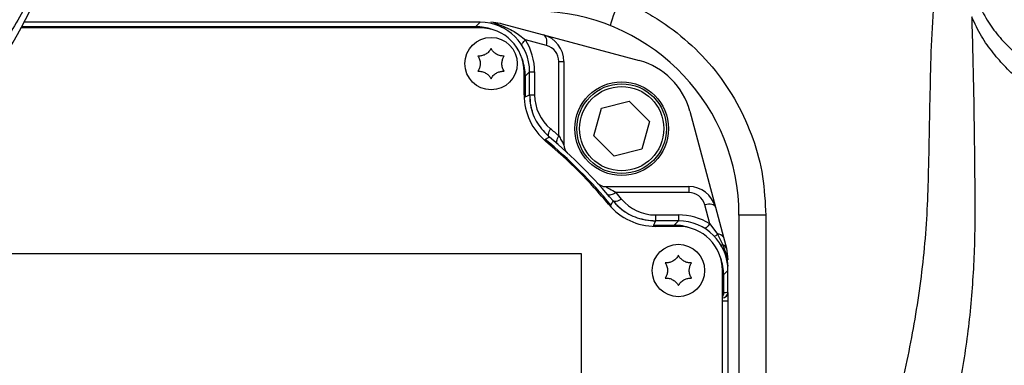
# Model space of a CAD drawing. Extents: x 0 to 8410, y 0 to 5940.
# Tile 52 of 110: x 5867 to 6045, y 2922 to 2985. Entities that reach past the tile are written whole.
import ezdxf

# ---------------------------------------------------------------- set-up
doc = ezdxf.new("R2010")
doc.units = 0
doc.header["$LTSCALE"] = 10
doc.linetypes.add('CENTERX2', pattern=[20.32, 12.7, -2.54, 2.54, -2.54])
doc.layers.get('0').update_dxf_attribs({"linetype": 'CONTINUOUS'})
doc.styles.add('SLDTEXTSTYLE0', font='TXT', dxfattribs={"width": 0.605})
doc.dimstyles.new('SLDDIMSTYLE10', dxfattribs={"dimtxt": 50, "dimasz": 50, "dimexe": 0, "dimexo": 0.0625, "dimgap": 12.5, "dimtad": 0, "dimtih": 1, "dimtoh": 1, "dimdec": 1, "dimrnd": 1e-09, "dimzin": 12, "dimtxsty": 'SLDTEXTSTYLE0', "dimsah": 1, "dimcen": 0, "dimazin": 3, "dimtfac": 1, "dimtofl": 0, "dimtmove": 0, "dimatfit": 3, "dimtolj": 1, "dimtzin": 12})

# ---------------------------------------------------------------- blocks, each defined once
blk = doc.blocks.new('_D_17')
at = {"color": 7, "linetype": 'CONTINUOUS'}
for p, q in [((5691.08, 2964.45), (6585.81, 2589.81)), ((6585.81, 2589.81), (6663.89, 2557.12)), ((6663.89, 2557.12), (6853.06, 2557.12))]:
    blk.add_line(p, q, dxfattribs=at)
blk.add_solid([(6585.81, 2589.81), (6629.04, 2563.58), (6634.83, 2577.42)], dxfattribs=at)
at = {"color": 7, "linetype": 'CONTINUOUS', "insert": (6688.89, 2621.57), "char_height": 50, "attachment_point": 1, "style": 'SLDTEXTSTYLE0'}
blk.add_mtext('R970', dxfattribs=at)

msp = doc.modelspace()

# ---------------------------------------------------------------- linework, layer by layer
at = {"color": 7, "linetype": 'CONTINUOUS'}
for p, q in [((5950.256919, 2983.452924), (5866.955643, 2983.452924)), ((5950.25829, 2984.452924), (5867.496436, 2984.452924)), ((5952.722346, 2984.436095), (5952.203726, 2984.452924)), ((5952.913438, 2984.286825), (5952.722346, 2984.436095)), ((5954.274272, 2984.180332), (5961.761718, 2982.174077)), ((5961.761718, 2982.174077), (5979.131495, 2977.519861)), ((5965.467607, 2977.344448), (5965.467607, 2962.230735)), ((5958.256935, 2971.290416), (5958.256935, 2975.452925)), ((5959.256922, 2971.289702), (5959.256922, 2975.454296)), ((5970.938598, 2963.856287), (5972.320949, 2968.865194)), ((5972.320949, 2968.865194), (5977.349942, 2970.17251)), ((5977.349942, 2970.17251), (5980.996614, 2966.470918)), ((5988.323872, 2968.327473), (5992.978071, 2950.957698)), ((5980.996614, 2966.470918), (5979.614292, 2961.462011)), ((5974.58527, 2960.154696), (5970.938598, 2963.856287)), ((5979.614292, 2961.462011), (5974.58527, 2960.154696)), ((5973.034744, 2954.663603), (5988.148456, 2954.663603)), ((5992.978071, 2950.957698), (5994.435464, 2945.518707)), ((5997.256939, 2949.452925), (5997.256939, 2839.452925)), ((5979.465072, 2948.804793), (5980.25692, 2948.623192)), ((5986.258303, 2948.452924), (5982.093697, 2948.452924)), ((5986.256932, 2947.452924), (5982.094412, 2947.452924)), ((5994.435464, 2945.518707), (5994.984334, 2943.470257)), ((5968.686466, 2942.452925), (5862.686475, 2942.452925)), ((5968.686466, 2862.452927), (5968.686466, 2942.452925)), ((5994.984334, 2943.470257), (5995.256935, 2941.399705)), ((5995.232676, 2940.239732), (5995.158707, 2940.77888)), ((5995.256935, 2939.845335), (5995.232676, 2940.239732)), ((5994.256918, 2849.452923), (5994.256918, 2939.452924)), ((5995.256935, 2935.470535), (5995.256935, 2939.454295)), ((5995.256935, 2935.470535), (5995.256935, 2933.952924)), ((5994.274234, 2934.470682), (5994.256918, 2934.47038)), ((5994.256918, 2933.952924), (5995.256935, 2933.952924)), ((5995.256935, 2933.952924), (5995.256935, 2854.952926))]:
    msp.add_line(p, q, dxfattribs=at)
at = {"color": 8, "linetype": 'CONTINUOUS'}
for p, q in [((5867.067714, 2983.658568), (5949.463938, 2983.658568)), ((5949.463938, 2983.658568), (5950.25829, 2984.452924)), ((5949.463938, 2983.452924), (5949.463938, 2983.658568)), ((5962.340121, 2980.242227), (5958.495443, 2981.272406)), ((5964.563643, 2963.846772), (5964.563643, 2977.344448)), ((5964.563643, 2977.344448), (5965.467607, 2977.344448)), ((5958.256935, 2974.659938), (5958.462571, 2974.659938)), ((5959.256922, 2975.454296), (5958.462571, 2974.659938)), ((5958.462571, 2974.659938), (5958.462571, 2970.916619)), ((5959.256922, 2975.452925), (5960.160886, 2975.452925)), ((5960.160886, 2975.452925), (5960.160886, 2971.290416)), ((5958.263283, 2970.916619), (5958.462571, 2970.916619)), ((5959.256922, 2971.290416), (5960.160886, 2971.290416)), ((5988.148456, 2954.663603), (5988.148456, 2953.594584)), ((5988.148456, 2953.594584), (5974.936758, 2953.594584)), ((5991.970484, 2947.921696), (5991.046225, 2951.371041)), ((5982.094412, 2949.521944), (5982.094412, 2948.452924)), ((5982.094412, 2949.521944), (5986.256932, 2949.521944)), ((5986.256932, 2949.521944), (5986.256932, 2948.452924)), ((6002.126132, 2949.452925), (5997.256939, 2949.452925)), ((6002.126132, 2949.452925), (6002.126132, 2911.021485)), ((5981.720631, 2947.658567), (5981.720631, 2947.459277)), ((5981.720631, 2947.658567), (5985.463952, 2947.658567)), ((5985.463952, 2947.658567), (5986.258303, 2948.452924)), ((5985.463952, 2947.658567), (5985.463952, 2947.452924)), ((5991.970484, 2947.921696), (5993.366336, 2946.01664)), ((5993.366336, 2946.01664), (5994.343584, 2944.077559)), ((5994.343584, 2944.077559), (5994.975363, 2942.163593)), ((5994.975363, 2942.163593), (5995.232676, 2940.239732)), ((5994.462584, 2938.659939), (5994.256918, 2938.659939)), ((5995.256935, 2939.454295), (5994.462584, 2938.659939)), ((5994.462584, 2938.659939), (5994.462584, 2935.305777)), ((5994.462584, 2935.305777), (5994.256918, 2935.305777)), ((5995.221888, 2935.469922), (5995.256935, 2935.470535))]:
    msp.add_line(p, q, dxfattribs=at)
at = {"color": 8, "linetype": 'CONTINUOUS', "flags": 128}
for points in [[(5957.885717, 2980.229369), (5957.862978, 2980.299369), (5957.863544, 2980.402362), (5957.895999, 2980.521395), (5957.959687, 2980.654274), (5958.053445, 2980.798551), (5958.175575, 2980.951563), (5958.323811, 2981.110491), (5958.495443, 2981.272406)], [(5962.340121, 2980.242227), (5962.387656, 2980.588852), (5962.398862, 2980.924454), (5962.373321, 2981.238364), (5962.311898, 2981.520596), (5962.216501, 2981.762177), (5962.090169, 2981.955426), (5961.936955, 2982.094197), (5961.761718, 2982.174077)], [(5958.462571, 2970.916619), (5958.85474, 2971.101032), (5959.256922, 2971.289702)], [(5962.856923, 2963.606667), (5962.767278, 2963.711176), (5962.709014, 2963.84852), (5962.683504, 2964.015549), (5962.691312, 2964.208434), (5962.73226, 2964.422754), (5962.805395, 2964.653596), (5962.909077, 2964.895666), (5963.040893, 2965.143416)], [(5962.856447, 2963.607078), (5962.520008, 2963.432886), (5962.090914, 2963.21008)], [(5964.346592, 2962.33821), (5964.261298, 2962.44236), (5964.207565, 2962.578192), (5964.186584, 2962.742645), (5964.198833, 2962.932007), (5964.244043, 2963.142006), (5964.321201, 2963.367905), (5964.428519, 2963.604607), (5964.563643, 2963.846772)], [(5962.090914, 2963.21008), (5962.083851, 2963.201541), (5962.065076, 2963.178842), (5962.035333, 2963.142834), (5961.995666, 2963.094873), (5961.963509, 2963.05597)], [(5974.936758, 2953.594584), (5974.686985, 2953.437464), (5974.443411, 2953.307364), (5974.212085, 2953.207515), (5973.99876, 2953.140394), (5973.808711, 2953.107671), (5973.646705, 2953.110158), (5973.516707, 2953.147791), (5973.421966, 2953.219637)], [(5974.014078, 2951.286896), (5974.005555, 2951.279838), (5973.982846, 2951.261075), (5973.946844, 2951.231312), (5973.898892, 2951.191667), (5973.859971, 2951.15951)], [(5974.014078, 2951.286896), (5974.184488, 2951.614949), (5974.411075, 2952.052432)], [(5975.947415, 2952.401944), (5975.69326, 2952.247799), (5975.445484, 2952.120869), (5975.210314, 2952.02434), (5974.993621, 2951.960631), (5974.80083, 2951.931341), (5974.636798, 2951.937205), (5974.505668, 2951.978074), (5974.410688, 2952.052924)], [(5992.978071, 2950.957698), (5992.904161, 2951.106947), (5992.769395, 2951.234345), (5992.578154, 2951.335721), (5992.336725, 2951.407753), (5992.053037, 2951.44808), (5991.736327, 2951.455381), (5991.397028, 2951.429418), (5991.046225, 2951.371041)], [(5982.093697, 2948.452924), (5981.905048, 2948.05073), (5981.720631, 2947.658567)], [(5991.970484, 2947.921696), (5991.806631, 2947.720353), (5991.646235, 2947.542847), (5991.492693, 2947.392909), (5991.349165, 2947.273702), (5991.21875, 2947.187732), (5991.104131, 2947.136809), (5991.00775, 2947.122004), (5990.943884, 2947.13701)]]:
    msp.add_lwpolyline(points, dxfattribs=at)
at = {"color": 7, "linetype": 'CONTINUOUS'}
for centre, radius in [((5952.256933, 2976.952925), 4.75), ((5975.967611, 2965.163603), 8.5), ((5975.967611, 2965.163603), 8.135), ((5986.256933, 2939.452925), 4.75)]:
    msp.add_circle(centre, radius, dxfattribs=at)
at = {"color": 8, "linetype": 'CONTINUOUS'}
msp.add_circle((5975.967611, 2965.163603), 7.635, dxfattribs=at)
at = {"color": 7, "linetype": 'CENTERX2'}
msp.add_arc((5691.080933, 2964.452925), 970, 74.298428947, 58.256891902, dxfattribs=at)
at = {"color": 7, "linetype": 'CONTINUOUS'}
for centre, radius, start, end in [((5744.080933, 3050.548416), 140, 319.89909245, 340.39293156), ((5960.256933, 2949.452925), 37, 0, 86.5), ((5950.256933, 2975.452925), 8, 360, 90), ((5960.467611, 2977.344448), 5, 360, 75), ((5975.766833, 2964.962825), 13, 15, 75), ((5969.256933, 2971.290416), 11, 180, 230.2081805), ((5969.256933, 2971.290416), 10, 180.00000001, 196.98096819), ((5905.256933, 2894.452925), 90, 39.79141064, 50.20858936), ((5905.256933, 2894.452925), 89, 39.7918195, 50.2081805), ((5967.467611, 2962.230735), 2, 180, 227.45235833), ((5973.034743, 2956.663603), 2, 222.54764167, 270), ((5988.148456, 2949.663603), 5, 15, 90), ((5982.094423, 2958.452925), 11, 219.7918195, 270), ((5982.094423, 2958.452925), 10, 219.79181949, 236.77262458), ((5982.094423, 2958.452925), 10, 259.41178994, 270.00000001), ((5986.256933, 2939.452925), 8, 0, 90)]:
    msp.add_arc(centre, radius, start, end, dxfattribs=at)
at = {"color": 8, "linetype": 'CONTINUOUS'}
for centre, radius, start, end in [((6022.348913, 2968.708233), 50.810737, 157.05672892, 162.64459564), ((5949.16089, 2975.452925), 11, 0, 31.94086143), ((5961.563654, 2977.344448), 3, 360, 75), ((5968.16089, 2971.290416), 8, 180, 230.2081805), ((5904.16089, 2894.452925), 92, 48.96258061, 50.2081805), ((5905.256933, 2894.452925), 89.205642, 39.57679247, 50.42320753), ((5905.256933, 2893.521944), 92, 39.7918195, 40.76540944), ((5988.148456, 2950.594584), 3, 15, 90), ((5982.094423, 2957.521944), 8, 219.7918195, 270), ((5986.256933, 2938.521944), 11, 58.70707113, 90), ((5992.371719, 2946.953788), 1.366568, 287.55123006, 316.70399215), ((5993.534603, 2944.981185), 1.049038, 30.82347839, 99.23017855), ((5994.202803, 2944.483125), 0.429305, 231.84063816, 289.14300424), ((5994.080357, 2943.158165), 0.956334, 19.04691361, 74.02337919), ((5995.016363, 2942.409605), 0.249405, 209.8452548, 260.53805373), ((5994.032963, 2941.382382), 1.224095, 0.81087642, 39.65734491), ((5994.221949, 2935.46986), 0.999939, 271.00480289, 0.00356879), ((5995.25678, 2933.470228), 2, 91, 113.39718082)]:
    msp.add_arc(centre, radius, start, end, dxfattribs=at)
for centre, start_param, end_param in [((5949.461356, 2974.657348), 0.443045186, 0.7852458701), ((5949.461356, 2974.657348), 5.497939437, 5.8401401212), ((5985.461356, 2938.657348), 0.4430451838, 0.7852458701), ((5985.461356, 2938.657348), 5.497939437, 5.8401401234)]:
    msp.add_ellipse(centre, major_axis=(6.365684, 6.365684), ratio=0.9997292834, start_param=start_param, end_param=end_param, dxfattribs=at)
at = {"color": 7, "linetype": 'CONTINUOUS'}
for centre, major_axis, ratio, start_param, end_param in [((5950.255562, 2975.451554), (6.3659, 6.3659), 0.9996954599, 5.497939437, 7.0684311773), ((5986.255562, 2939.451554), (6.3659, 6.3659), 0.9996954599, 5.497939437, 7.0684311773), ((5994.25678, 2935.47053), (-1, -0.017455), 0.9998476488, 1.5707963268, 3.1241420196)]:
    msp.add_ellipse(centre, major_axis=major_axis, ratio=ratio, start_param=start_param, end_param=end_param, dxfattribs=at)
at = {"color": 8, "linetype": 'CONTINUOUS'}
for points, knots in [([(5875.278135, 3003.789994), (5874.252915, 3001.22387), (5872.02428, 2995.645601), (5867.90055, 2987.416273), (5862.966624, 2979.083708), (5857.434222, 2971.086462), (5853.260943, 2966.133242), (5851.168503, 2963.649748)], [0, 0, 0, 0, 0.1734856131, 0.377124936, 0.581968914, 0.79040349, 1, 1, 1, 1]), ([(6022.320037, 2903.523258), (6023.680762, 2907.826776), (6026.410245, 2916.459213), (6029.25138, 2929.854188), (6030.803853, 2941.244801), (6031.500026, 2950.498759), (6031.791996, 2960.916474), (6031.945636, 2971.891554), (6032.269924, 2983.427754), (6032.780003, 2989.176856), (6033.035223, 2992.053448)], [0, 0, 0, 0, 0.15107240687, 0.30303650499, 0.45784487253, 0.53569965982, 0.61368128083, 0.80677169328, 0.90331724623, 1, 1, 1, 1]), ([(5975.557749, 2988.515251), (5976.735053, 2988.01344), (5979.089661, 2987.009818), (5983.369559, 2984.573231), (5988.18925, 2980.962033), (5993.085394, 2975.810089), (5997.036193, 2969.89914), (5999.937318, 2963.418959), (6001.773366, 2956.534449), (6002.008544, 2951.813432), (6002.126132, 2949.452925)], [0, 0, 0, 0, 0.0765666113, 0.1531332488, 0.2942922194, 0.435450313, 0.5765875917, 0.717724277, 0.8588622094, 1, 1, 1, 1]), ([(6039.506649, 2985.421504), (6039.630408, 2980.731827), (6039.878002, 2971.349622), (6040.021485, 2958.226494), (6040.144707, 2946.067984), (6039.579664, 2934.833406), (6038.279666, 2923.60599), (6036.81724, 2916.185953), (6036.086028, 2912.475942)], [0, 0, 0, 0, 0.1922100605, 0.3845370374, 0.5374246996, 0.6902427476, 0.8451216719, 1, 1, 1, 1]), ([(6060.665374, 2965.888368), (6059.426647, 2966.504482), (6056.943741, 2967.739421), (6052.711167, 2970.31541), (6048.906384, 2973.144129), (6045.662857, 2976.244347), (6043.332, 2978.892397), (6041.1577, 2981.893809), (6040.061018, 2984.237019), (6039.506649, 2985.421504)], [0, 0, 0, 0, 0.1493739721, 0.2994055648, 0.5237350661, 0.6386437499, 0.7535134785, 0.8754018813, 1, 1, 1, 1]), ([(6041.430001, 2986.368592), (6042.016027, 2985.355718), (6043.20263, 2983.304819), (6046.152872, 2979.914368), (6050.261996, 2976.339513), (6056.193917, 2972.540689), (6060.581421, 2970.566139), (6063.082938, 2969.440357)], [0, 0, 0, 0, 0.1186932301, 0.2403339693, 0.4648988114, 0.6949143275, 1, 1, 1, 1]), ([(5952.913438, 2984.286825), (5953.207582, 2984.19122), (5954.380328, 2983.810047), (5956.404195, 2982.896426), (5957.827796, 2981.790886), (5958.495443, 2981.272406)], [0, 0, 0, 0, 0.1509429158, 0.6018056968, 1, 1, 1, 1]), ([(5964.563643, 2963.846772), (5964.634016, 2963.723808), (5964.859469, 2963.329868), (5965.159656, 2962.792587), (5965.382492, 2962.38689), (5965.459628, 2962.245368), (5965.46549, 2962.234617), (5965.467607, 2962.230735)], [0, 0, 0, 0, 0.1707578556, 0.5470579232, 0.7859347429, 0.9226889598, 1, 1, 1, 1]), ([(5973.034744, 2954.663603), (5973.039757, 2954.660872), (5973.054291, 2954.652953), (5973.165173, 2954.592501), (5973.400101, 2954.463545), (5973.940121, 2954.165966), (5974.544659, 2953.819378), (5974.936758, 2953.594584)], [0, 0, 0, 0, 0.0777128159, 0.2253022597, 0.2685316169, 0.5255737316, 1, 1, 1, 1])]:
    msp.add_open_spline(points, degree=3, knots=knots, dxfattribs=at)
at = {"color": 7, "linetype": 'CONTINUOUS'}
for points, knots in [([(5952.722346, 2984.436095), (5953.242712, 2984.376219), (5953.767444, 2984.31584), (5954.27009, 2984.18145), (5954.274272, 2984.180332)], [0, 0, 0, 0, 0.9916805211, 1, 1, 1, 1]), ([(5954.494779, 2983.392744), (5954.103969, 2983.574223), (5953.539017, 2983.836568), (5953.060834, 2984.180737), (5952.913438, 2984.286825)], [0, 0, 0, 0, 0.6917581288, 1, 1, 1, 1]), ([(5952.256923, 2979.702925), (5952.139239, 2979.506456), (5951.902011, 2979.11041), (5951.324964, 2978.651081), (5950.692982, 2978.388364), (5950.209034, 2978.316997), (5949.947571, 2978.32556), (5949.87536, 2978.327925)], [0, 0, 0, 0, 0.2469243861, 0.497753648, 0.7104331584, 0.9200264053, 1, 1, 1, 1]), ([(5954.638516, 2978.327925), (5954.409513, 2978.331605), (5953.947892, 2978.339023), (5953.261585, 2978.609135), (5952.71805, 2979.025062), (5952.414307, 2979.408515), (5952.290981, 2979.639214), (5952.256923, 2979.702925)], [0, 0, 0, 0, 0.2469333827, 0.4977656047, 0.710439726, 0.92003288, 1, 1, 1, 1]), ([(5949.87536, 2978.327925), (5949.986672, 2978.127776), (5950.211065, 2977.724296), (5950.320266, 2976.994912), (5950.231851, 2976.316226), (5950.051664, 2975.861432), (5949.913513, 2975.639278), (5949.87536, 2975.577925)], [0, 0, 0, 0, 0.2469145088, 0.4977533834, 0.7104276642, 0.9200271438, 1, 1, 1, 1]), ([(5954.638516, 2975.577925), (5954.527208, 2975.778075), (5954.302823, 2976.181556), (5954.193557, 2976.910938), (5954.282036, 2977.589622), (5954.462211, 2978.044417), (5954.600362, 2978.266571), (5954.638516, 2978.327925)], [0, 0, 0, 0, 0.2469138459, 0.4977535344, 0.7104284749, 0.9200271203, 1, 1, 1, 1]), ([(5949.87536, 2975.577925), (5950.104362, 2975.574246), (5950.565975, 2975.566831), (5951.252272, 2975.296709), (5951.795785, 2974.880776), (5952.099584, 2974.497352), (5952.222876, 2974.266637), (5952.256923, 2974.202925)], [0, 0, 0, 0, 0.2469352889, 0.49776046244, 0.7104362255, 0.92003658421, 1, 1, 1, 1]), ([(5952.256923, 2974.202925), (5952.374605, 2974.399396), (5952.611834, 2974.795452), (5953.188903, 2975.254751), (5953.820877, 2975.517496), (5954.304833, 2975.588853), (5954.566304, 2975.58029), (5954.638516, 2975.577925)], [0, 0, 0, 0, 0.24692247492, 0.49775740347, 0.71042612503, 0.92002702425, 1, 1, 1, 1]), ([(5959.256922, 2971.289702), (5959.298606, 2970.619783), (5959.409845, 2968.832011), (5960.486121, 2966.019185), (5962.066338, 2964.411114), (5962.856447, 2963.607078)], [0, 0, 0, 0, 0.2305594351, 0.6152794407, 1, 1, 1, 1]), ([(5974.411075, 2952.052432), (5974.871854, 2951.564357), (5976.1015, 2950.26187), (5978.728669, 2948.789359), (5980.972022, 2948.565069), (5982.093697, 2948.452924)], [0, 0, 0, 0, 0.2305610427, 0.6152810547, 1, 1, 1, 1]), ([(5986.256932, 2942.202924), (5986.13925, 2942.006454), (5985.902021, 2941.610399), (5985.324951, 2941.151099), (5984.69298, 2940.888356), (5984.209025, 2940.816996), (5983.94757, 2940.82556), (5983.875369, 2940.827925)], [0, 0, 0, 0, 0.2469244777, 0.4977616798, 0.710432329, 0.9200351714, 1, 1, 1, 1]), ([(5988.638495, 2940.827925), (5988.409503, 2940.831606), (5987.947894, 2940.839025), (5987.261593, 2941.109134), (5986.71806, 2941.525063), (5986.414317, 2941.908516), (5986.290991, 2942.139213), (5986.256932, 2942.202924)], [0, 0, 0, 0, 0.24692651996, 0.49776106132, 0.71043751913, 0.92003238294, 1, 1, 1, 1]), ([(5983.875369, 2940.827925), (5983.986664, 2940.627775), (5984.211025, 2940.224288), (5984.320302, 2939.494911), (5984.231808, 2938.816235), (5984.051676, 2938.361429), (5983.913524, 2938.139279), (5983.875369, 2938.077925)], [0, 0, 0, 0, 0.2469117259, 0.4977532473, 0.7104297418, 0.920026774, 1, 1, 1, 1]), ([(5988.638495, 2938.077925), (5988.5272, 2938.278076), (5988.302839, 2938.681563), (5988.193562, 2939.410939), (5988.282056, 2940.089616), (5988.462188, 2940.544422), (5988.600341, 2940.766572), (5988.638495, 2940.827925)], [0, 0, 0, 0, 0.2469117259, 0.4977532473, 0.7104297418, 0.920026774, 1, 1, 1, 1]), ([(5983.875369, 2938.077925), (5984.104361, 2938.074244), (5984.56597, 2938.066823), (5985.25227, 2937.796714), (5985.795805, 2937.380788), (5986.099548, 2936.997335), (5986.222873, 2936.766636), (5986.256932, 2936.702924)], [0, 0, 0, 0, 0.2469265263, 0.49776102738, 0.710437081, 0.92003191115, 1, 1, 1, 1]), ([(5986.256932, 2936.702924), (5986.374614, 2936.899396), (5986.611843, 2937.295452), (5987.188913, 2937.754752), (5987.820884, 2938.017496), (5988.304839, 2938.088851), (5988.566294, 2938.08029), (5988.638495, 2938.077925)], [0, 0, 0, 0, 0.2469248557, 0.4977619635, 0.7104325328, 0.9200352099, 1, 1, 1, 1]), ([(5994.462584, 2935.305777), (5994.460013, 2935.255977), (5994.451684, 2935.094697), (5994.392412, 2934.882289), (5994.288442, 2934.758926), (5994.256918, 2934.721523)], [0, 0, 0, 0, 0.2373799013, 0.7687733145, 1, 1, 1, 1])]:
    msp.add_open_spline(points, degree=3, knots=knots, dxfattribs=at)

# ---------------------------------------------------------------- dimensions: what is measured, and where the dimension line sits
dim = msp.add_radius_dim(center=(5691.080933, 2964.452925), mpoint=(6585.812941, 2589.813587), dimstyle='SLDDIMSTYLE10', dxfattribs=at)
dim.commit()
dim.dimension.update_dxf_attribs({"geometry": '_D_17', "text_midpoint": (6770.974373, 2595.48903), "dimtype": 164})

doc.saveas('drawing.dxf')
